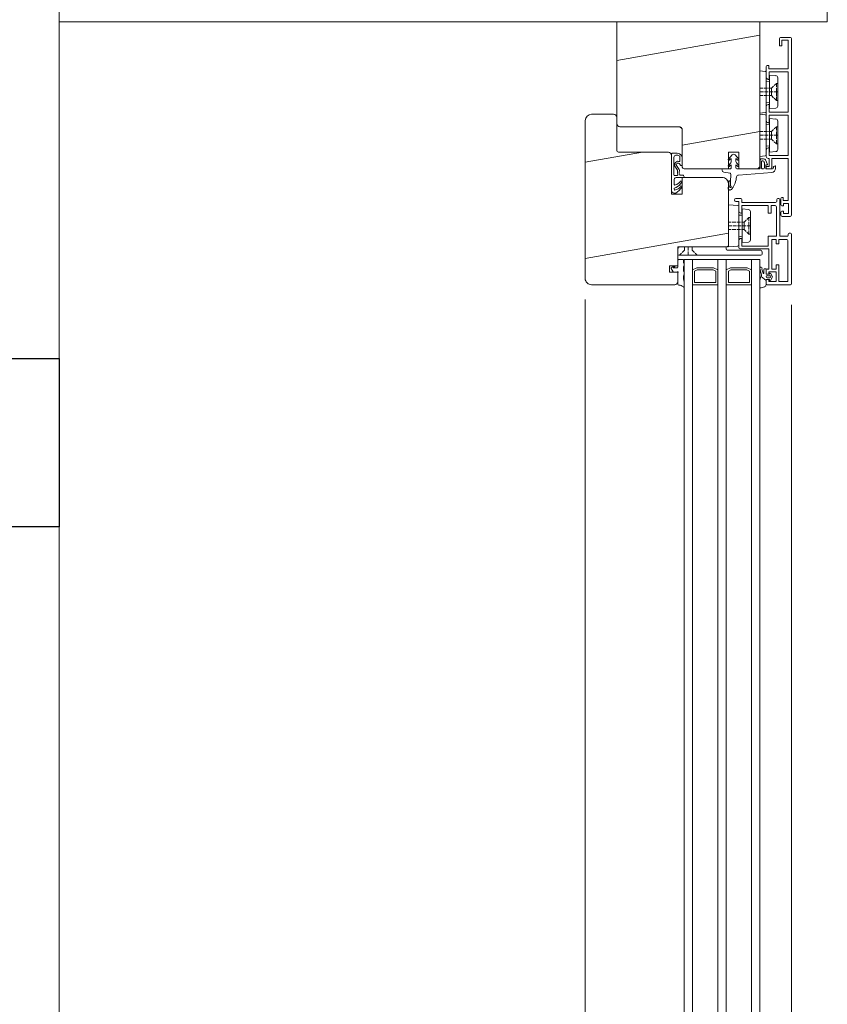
# Model space of a CAD drawing. Header units: metres. Extents: x -27.8 to 39.4, y -22.2 to 2.8.
# Tile 5 of 80: x -10.159 to -9.775, y -11.152 to -10.684. Entities that reach past the tile are written whole.
import ezdxf

# ---------------------------------------------------------------- set-up
doc = ezdxf.new("R2010")
doc.units = ezdxf.units.M
doc.header["$LTSCALE"] = 0.4
doc.header["$MEASUREMENT"] = 0
doc.layers.add('Neubau_S-Linien _ Schraffuren.2D', color=8, linetype='Continuous')
doc.layers.add('S-Linien _ Schraffuren.2D', color=8, linetype='Continuous', lineweight=9)
pattern_1 = [(10, (388.31789, -10.175), (-0.007814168, 0.0443163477), [])]

msp = doc.modelspace()

# ---------------------------------------------------------------- hatches: boundary and pattern name
at = {"layer": 'S-Linien _ Schraffuren.2D', "linetype": 'Continuous'}
h = msp.add_hatch(dxfattribs=at)
h.set_pattern_fill('HOLZ__VOLLHOLZ__HIRNHOLZ_33', color=256, style=0, pattern_type=2)
h.set_pattern_definition(pattern_1)
edge = h.paths.add_edge_path()
edge.add_line((-9.80704, -10.68506), (-9.80704, -10.70842))
edge.add_line((-9.80704, -10.70842), (-9.80704, -10.72844))
edge.add_line((-9.80704, -10.72844), (-9.80704, -10.75404))
edge.add_line((-9.80704, -10.75404), (-9.80801, -10.75501))
edge.add_line((-9.80801, -10.75501), (-9.81703, -10.75501))
edge.add_line((-9.81703, -10.75501), (-9.81703, -10.74718))
edge.add_line((-9.81703, -10.74718), (-9.8172, -10.74701))
edge.add_line((-9.8172, -10.74701), (-9.82202, -10.74701))
edge.add_line((-9.82202, -10.74701), (-9.82202, -10.75043))
edge.add_arc((-9.82174, -10.75059), 0.000318, 150.1197, 209.8803)
edge.add_line((-9.82202, -10.75075), (-9.82202, -10.75344))
edge.add_arc((-9.82174, -10.75359), 0.000318, 150.1197, 209.8803)
edge.add_line((-9.82202, -10.75375), (-9.82202, -10.75501))
edge.add_line((-9.82202, -10.75501), (-9.82507, -10.75501))
edge.add_line((-9.82507, -10.75501), (-9.8425, -10.75501))
edge.add_arc((-9.84251, -10.7535), 0.00151, 180.4007, 270.4007, ccw=False)
edge.add_line((-9.84403, -10.75351), (-9.84403, -10.73601))
edge.add_line((-9.84403, -10.73601), (-9.845, -10.73504))
edge.add_line((-9.845, -10.73504), (-9.87352, -10.73504))
edge.add_arc((-9.87349, -10.73352), 0.00151, 181.2015, 268.7985, ccw=False)
edge.add_line((-9.875, -10.73356), (-9.875, -10.73351))
edge.add_line((-9.875, -10.73351), (-9.875, -10.68506))
edge.add_line((-9.875, -10.68506), (-9.80704, -10.68506))
h = msp.add_hatch(dxfattribs=at)
h.set_pattern_fill('HOLZ__VOLLHOLZ__HIRNHOLZ_33', color=256, style=0, pattern_type=2)
h.set_pattern_definition(pattern_1)
edge = h.paths.add_edge_path()
edge.add_line((-9.82202, -10.76448), (-9.82202, -10.79153))
edge.add_line((-9.82202, -10.79153), (-9.82253, -10.79204))
edge.add_line((-9.82253, -10.79204), (-9.8235, -10.79204))
edge.add_arc((-9.82351, -10.79252), 0.000477, 88.7789, 91.2211)
edge.add_line((-9.82352, -10.79204), (-9.84601, -10.79204))
edge.add_line((-9.84601, -10.79204), (-9.84601, -10.79549))
edge.add_arc((-9.8455, -10.7955), 0.000519, 178.8773, 181.1227)
edge.add_line((-9.84601, -10.79551), (-9.84601, -10.79813))
edge.add_line((-9.84601, -10.79813), (-9.84601, -10.80101))
edge.add_line((-9.84601, -10.80101), (-9.85003, -10.80101))
edge.add_line((-9.85003, -10.80101), (-9.85003, -10.80402))
edge.add_line((-9.85003, -10.80402), (-9.84601, -10.80402))
edge.add_line((-9.84601, -10.80402), (-9.84601, -10.8085))
edge.add_line((-9.84601, -10.8085), (-9.84601, -10.80855))
edge.add_arc((-9.84753, -10.80852), 0.00151, 271.2018, 358.7982, ccw=False)
edge.add_line((-9.8475, -10.81003), (-9.88702, -10.81003))
edge.add_arc((-9.88702, -10.80702), 0.003, 180, 270, ccw=False)
edge.add_line((-9.89003, -10.80702), (-9.89003, -10.73203))
edge.add_arc((-9.88702, -10.73203), 0.003, 90.0027, 179.9973, ccw=False)
edge.add_line((-9.88702, -10.72903), (-9.87653, -10.72903))
edge.add_arc((-9.87652, -10.73054), 0.00151, 0.4007, 90.4007, ccw=False)
edge.add_line((-9.875, -10.73053), (-9.875, -10.73055))
edge.add_line((-9.875, -10.73055), (-9.875, -10.73349))
edge.add_arc((-9.87349, -10.73352), 0.00151, 178.7985, 181.2015)
edge.add_line((-9.875, -10.73356), (-9.875, -10.74604))
edge.add_arc((-9.87401, -10.74603), 0.00099, 180.3631, 261.6551)
edge.add_line((-9.87416, -10.74701), (-9.86861, -10.74701))
edge.add_line((-9.86861, -10.74701), (-9.85052, -10.74701))
edge.add_arc((-9.85052, -10.74852), 0.0015, 0, 90, ccw=False)
edge.add_line((-9.84902, -10.74852), (-9.84902, -10.74854))
edge.add_line((-9.84902, -10.74854), (-9.84902, -10.76703))
edge.add_line((-9.84902, -10.76703), (-9.84403, -10.76703))
edge.add_line((-9.84403, -10.76703), (-9.84403, -10.75903))
edge.add_line((-9.84403, -10.75903), (-9.82502, -10.75903))
edge.add_arc((-9.82502, -10.76204), 0.003, 0, 90, ccw=False)
edge.add_line((-9.82202, -10.76204), (-9.82202, -10.76276))
edge.add_line((-9.82202, -10.76276), (-9.82206, -10.76441))
edge.add_line((-9.82206, -10.76441), (-9.82202, -10.76448))

# ---------------------------------------------------------------- linework, layer by layer
at = {"layer": 'Neubau_S-Linien _ Schraffuren.2D', "linetype": 'Continuous', "flags": 128}
msp.add_lwpolyline([(-10.14, -10.925), (-13.025, -10.925), (-13.025, -10.845), (-10.14, -10.845)], close=True, dxfattribs=at)
at = {"layer": 'S-Linien _ Schraffuren.2D', "linetype": 'Continuous'}
for p, q in [((-10.14, -10.68506), (-10.14, -11.60506)), ((-9.88998, -11.47361), (-9.88998, -10.81702)), ((-9.79206, -11.47361), (-9.79206, -10.8195))]:
    msp.add_line(p, q, dxfattribs=at)
at = {"layer": 'S-Linien _ Schraffuren.2D', "linetype": 'Continuous', "flags": 128}
for points in [[(-9.775, -10.595), (-10.14, -10.595), (-10.14, -10.68506), (-9.775, -10.68506)], [(-9.83679, -10.803), (-9.83802, -10.80364), (-9.83802, -10.80901), (-9.82803, -10.80901), (-9.82803, -10.80364), (-9.82926, -10.803)], [(-9.82079, -10.803), (-9.82202, -10.80364), (-9.82202, -10.80901), (-9.81203, -10.80901), (-9.81203, -10.80364), (-9.81326, -10.803)]]:
    msp.add_lwpolyline(points, close=True, dxfattribs=at)
for points in [[(-9.875, -10.73351), (-9.875, -10.68506), (-9.79204, -10.68506)], [(-9.80704, -10.68506), (-9.80704, -10.75404)], [(-9.79764, -10.69306), (-9.79764, -10.69653), (-9.79663, -10.69653), (-9.79663, -10.69382), (-9.79362, -10.69382), (-9.79362, -10.70745), (-9.80272, -10.70745), (-9.80272, -10.70592), (-9.80353, -10.70592)], [(-9.79252, -10.69255), (-9.79714, -10.69255)], [(-9.79201, -10.77702), (-9.79201, -10.69306)], [(-9.8045, -10.70867), (-9.80704, -10.70842)], [(-9.80704, -10.70842), (-9.80704, -10.72844)], [(-9.80403, -10.70643), (-9.80403, -10.71142)], [(-9.80403, -10.70914), (-9.80403, -10.72772)], [(-9.80264, -10.71223), (-9.80264, -10.70884), (-9.79362, -10.70884), (-9.79362, -10.72801), (-9.80264, -10.72801), (-9.80264, -10.72463)], [(-9.79942, -10.7107), (-9.80242, -10.71045)], [(-9.80242, -10.72645), (-9.80242, -10.71045)], [(-9.80242, -10.71345), (-9.80403, -10.71329)], [(-9.80302, -10.71244), (-9.80281, -10.71244)], [(-9.79921, -10.71443), (-9.80018, -10.7154)], [(-9.79921, -10.71621), (-9.79921, -10.71443), (-9.79853, -10.71443)], [(-9.79853, -10.71168), (-9.79853, -10.72518)], [(-9.8056, -10.71667), (-9.80704, -10.71667)], [(-9.80526, -10.71845), (-9.80704, -10.71845)], [(-9.8056, -10.72018), (-9.80704, -10.72018)], [(-9.80336, -10.71667), (-9.80513, -10.71667)], [(-9.80336, -10.72018), (-9.80513, -10.72018)], [(-9.80302, -10.71845), (-9.80479, -10.71845)], [(-9.80149, -10.71667), (-9.80289, -10.71667)], [(-9.80052, -10.72116), (-9.80149, -10.72018), (-9.80289, -10.72018)], [(-9.80073, -10.71845), (-9.80255, -10.71845)], [(-9.80052, -10.7157), (-9.80149, -10.71667)], [(-9.80149, -10.71845), (-9.80149, -10.71667)], [(-9.80149, -10.71845), (-9.80149, -10.72018)], [(-9.79853, -10.71845), (-9.80031, -10.71845)], [(-9.79921, -10.71845), (-9.79921, -10.71667)], [(-9.79921, -10.71845), (-9.79921, -10.72023)], [(-9.80242, -10.72344), (-9.80403, -10.72357)], [(-9.80281, -10.72442), (-9.80302, -10.72442)], [(-9.79921, -10.72243), (-9.80018, -10.72145)], [(-9.79921, -10.72065), (-9.79921, -10.72243), (-9.79853, -10.72243)], [(-9.88702, -10.72903), (-9.87653, -10.72903)], [(-9.80704, -10.72844), (-9.8045, -10.72822)], [(-9.8045, -10.72924), (-9.80704, -10.72903)], [(-9.80704, -10.72903), (-9.80704, -10.74905)], [(-9.80403, -10.72543), (-9.80403, -10.73203)], [(-9.80264, -10.73284), (-9.80264, -10.72945), (-9.79362, -10.72945), (-9.79362, -10.74862), (-9.80264, -10.74862), (-9.80264, -10.74524)], [(-9.79942, -10.72615), (-9.80242, -10.72645)], [(-9.89003, -10.80702), (-9.89003, -10.73203)], [(-9.875, -10.73055), (-9.875, -10.74604)], [(-9.80403, -10.72975), (-9.80403, -10.74833)], [(-9.80242, -10.73402), (-9.80403, -10.7339)], [(-9.80302, -10.73305), (-9.80281, -10.73305)], [(-9.79942, -10.73131), (-9.80242, -10.73102)], [(-9.80242, -10.74701), (-9.80242, -10.73102)], [(-9.79853, -10.73229), (-9.79853, -10.74579)], [(-9.845, -10.73504), (-9.87352, -10.73504)], [(-9.84403, -10.75351), (-9.84403, -10.73601)], [(-9.8056, -10.73728), (-9.80704, -10.73728)], [(-9.80336, -10.73728), (-9.80513, -10.73728)], [(-9.80149, -10.73728), (-9.80289, -10.73728)], [(-9.80052, -10.73631), (-9.80149, -10.73728)], [(-9.80149, -10.73902), (-9.80149, -10.73728)], [(-9.79921, -10.73504), (-9.80018, -10.73601)], [(-9.79921, -10.73682), (-9.79921, -10.73504), (-9.79853, -10.73504)], [(-9.79921, -10.73902), (-9.79921, -10.73724)], [(-9.80526, -10.73902), (-9.80704, -10.73902)], [(-9.8056, -10.74079), (-9.80704, -10.74079)], [(-9.80336, -10.74079), (-9.80513, -10.74079)], [(-9.80302, -10.73902), (-9.80479, -10.73902)], [(-9.80052, -10.74177), (-9.80149, -10.74079), (-9.80289, -10.74079)], [(-9.80073, -10.73902), (-9.80255, -10.73902)], [(-9.80149, -10.73902), (-9.80149, -10.74079)], [(-9.79853, -10.73902), (-9.80031, -10.73902)], [(-9.79921, -10.74304), (-9.80018, -10.74206)], [(-9.79921, -10.73902), (-9.79921, -10.74079)], [(-9.79921, -10.74126), (-9.79921, -10.74304), (-9.79853, -10.74304)], [(-9.87416, -10.74701), (-9.8505, -10.74701)], [(-9.84872, -10.74752), (-9.84893, -10.74761), (-9.84902, -10.74782)], [(-9.84902, -10.74782), (-9.84902, -10.76534), (-9.84889, -10.76572), (-9.84864, -10.7661), (-9.84826, -10.76635), (-9.84788, -10.76648), (-9.84745, -10.76652), (-9.84703, -10.76644)], [(-9.84872, -10.74752), (-9.8464, -10.74752)], [(-9.84403, -10.74934), (-9.84428, -10.74875), (-9.84466, -10.74824), (-9.84517, -10.74786), (-9.84576, -10.74761), (-9.8464, -10.74752)], [(-9.80704, -10.75404), (-9.80801, -10.75501), (-9.81703, -10.75501), (-9.81703, -10.74701), (-9.82202, -10.74701), (-9.82202, -10.75501), (-9.8425, -10.75501)], [(-9.82198, -10.7504), (-9.82024, -10.74833)], [(-9.8188, -10.74833), (-9.81707, -10.7504)], [(-9.80242, -10.74401), (-9.80403, -10.74418)], [(-9.80403, -10.74604), (-9.80403, -10.74905)], [(-9.80281, -10.74503), (-9.80302, -10.74503)], [(-9.79942, -10.74676), (-9.80242, -10.74701)], [(-9.84902, -10.74854), (-9.84902, -10.76703), (-9.84403, -10.76703), (-9.84403, -10.75903), (-9.82502, -10.75903)], [(-9.8469, -10.74854), (-9.84728, -10.74862), (-9.84762, -10.74883), (-9.84783, -10.74913), (-9.84792, -10.74951)], [(-9.84792, -10.75785), (-9.84792, -10.74951)], [(-9.8461, -10.75133), (-9.84665, -10.75158), (-9.84707, -10.75197), (-9.84737, -10.75247), (-9.84745, -10.75302), (-9.84737, -10.75362), (-9.84711, -10.75412)], [(-9.8469, -10.74854), (-9.8464, -10.74854), (-9.84601, -10.74854)], [(-9.84542, -10.75243), (-9.84568, -10.75226), (-9.84601, -10.75222), (-9.84631, -10.7523), (-9.84656, -10.75252), (-9.84673, -10.75281), (-9.84673, -10.75311), (-9.84661, -10.75345)], [(-9.84538, -10.75146), (-9.84563, -10.75142), (-9.8461, -10.75133)], [(-9.845, -10.74934), (-9.84513, -10.749), (-9.84538, -10.74875), (-9.84568, -10.74858), (-9.84601, -10.74854)], [(-9.84453, -10.75332), (-9.84542, -10.75243)], [(-9.84538, -10.75146), (-9.84513, -10.75142), (-9.845, -10.7512)], [(-9.845, -10.74934), (-9.845, -10.7512)], [(-9.84403, -10.74934), (-9.84403, -10.75311)], [(-9.82198, -10.75345), (-9.82083, -10.75209)], [(-9.82062, -10.75146), (-9.82062, -10.75006), (-9.82155, -10.75087)], [(-9.81749, -10.75087), (-9.81842, -10.75006), (-9.81842, -10.75146)], [(-9.81821, -10.75209), (-9.81707, -10.7534)], [(-9.80704, -10.74905), (-9.8045, -10.74879)], [(-9.80683, -10.75455), (-9.80683, -10.75065)], [(-9.80632, -10.75015), (-9.80526, -10.75015)], [(-9.80623, -10.75167), (-9.80623, -10.7545)], [(-9.80568, -10.75116), (-9.80573, -10.75116)], [(-9.80492, -10.75188), (-9.80496, -10.75175)], [(-9.80484, -10.7545), (-9.80484, -10.7523)], [(-9.80437, -10.75074), (-9.8034, -10.75285)], [(-9.80302, -10.75002), (-9.80264, -10.75002), (-9.80264, -10.75383), (-9.80403, -10.75383), (-9.80403, -10.75455)], [(-9.80141, -10.75455), (-9.80141, -10.75002), (-9.79362, -10.75002), (-9.79362, -10.77004), (-9.79603, -10.77004), (-9.79603, -10.76851), (-9.79654, -10.76851)], [(-9.84711, -10.75412), (-9.84618, -10.75561)], [(-9.84661, -10.75345), (-9.84542, -10.75531)], [(-9.84614, -10.75586), (-9.84623, -10.75679), (-9.84606, -10.75776)], [(-9.84614, -10.75586), (-9.84618, -10.75561)], [(-9.84529, -10.75582), (-9.84529, -10.75556), (-9.84542, -10.75531)], [(-9.84529, -10.75582), (-9.84542, -10.75654), (-9.84534, -10.75721), (-9.84513, -10.75785)], [(-9.84453, -10.75332), (-9.84432, -10.7534), (-9.84411, -10.75332), (-9.84403, -10.75311)], [(-9.82502, -10.75561), (-9.82507, -10.75501), (-9.82113, -10.75501)], [(-9.82121, -10.75704), (-9.82418, -10.75649)], [(-9.82193, -10.7609), (-9.82185, -10.76081), (-9.82172, -10.76073), (-9.82164, -10.76073), (-9.82147, -10.76073), (-9.8213, -10.76085), (-9.82117, -10.76111), (-9.82117, -10.76123), (-9.82113, -10.76166), (-9.82113, -10.76233), (-9.8213, -10.76318), (-9.82143, -10.76352), (-9.82134, -10.76377), (-9.82117, -10.7639), (-9.82096, -10.7639), (-9.82079, -10.76377), (-9.82066, -10.7636), (-9.82071, -10.76339), (-9.82096, -10.7631), (-9.82092, -10.76238), (-9.82092, -10.76174), (-9.82092, -10.76132), (-9.82092, -10.76111), (-9.82083, -10.75755)], [(-9.82062, -10.75455), (-9.82062, -10.75311), (-9.82155, -10.75387)], [(-9.81749, -10.75387), (-9.81842, -10.75311), (-9.81842, -10.75455)], [(-9.81791, -10.75501), (-9.80733, -10.75501)], [(-9.80132, -10.75666), (-9.81715, -10.75789)], [(-9.80573, -10.75501), (-9.8053, -10.75501)], [(-9.80357, -10.75311), (-9.80424, -10.75311), (-9.8042, -10.75501), (-9.80111, -10.75501)], [(-9.80353, -10.75501), (-9.80192, -10.75501)], [(-9.80061, -10.75455), (-9.80061, -10.75425)], [(-9.80035, -10.75379), (-9.7998, -10.75357)], [(-9.79955, -10.75374), (-9.79955, -10.75476)], [(-9.82202, -10.76204), (-9.82202, -10.79153), (-9.82253, -10.79204), (-9.84601, -10.79204), (-9.84601, -10.80101), (-9.85003, -10.80101), (-9.85003, -10.80402), (-9.84601, -10.80402), (-9.84601, -10.8085)], [(-9.84792, -10.75785), (-9.84783, -10.75806), (-9.84762, -10.75814)], [(-9.84479, -10.76085), (-9.84462, -10.76077), (-9.84441, -10.76077), (-9.84424, -10.76085), (-9.84415, -10.76102), (-9.84415, -10.76123), (-9.84424, -10.7614), (-9.84474, -10.76212), (-9.84538, -10.7628), (-9.8461, -10.76335), (-9.84686, -10.76382), (-9.84771, -10.76411), (-9.84783, -10.76437), (-9.84779, -10.76466), (-9.84762, -10.76492), (-9.84737, -10.76504), (-9.84711, -10.765), (-9.84648, -10.76483), (-9.84589, -10.76453), (-9.84534, -10.76415), (-9.84487, -10.76365), (-9.84453, -10.7631)], [(-9.8464, -10.75903), (-9.84686, -10.75908), (-9.84724, -10.75924), (-9.84754, -10.75958), (-9.84771, -10.76001), (-9.84771, -10.76043)], [(-9.84771, -10.76043), (-9.84771, -10.76242)], [(-9.84635, -10.75814), (-9.84762, -10.75814)], [(-9.8472, -10.76263), (-9.84648, -10.76238), (-9.8458, -10.762), (-9.84525, -10.76145), (-9.84479, -10.76085)], [(-9.84318, -10.75903), (-9.8464, -10.75903)], [(-9.84635, -10.75814), (-9.8461, -10.75802), (-9.84606, -10.75776)], [(-9.84513, -10.75785), (-9.84483, -10.75802)], [(-9.84483, -10.75802), (-9.84352, -10.75802)], [(-9.84318, -10.75903), (-9.84305, -10.75874), (-9.84309, -10.75844), (-9.84326, -10.75819), (-9.84352, -10.75802)], [(-9.82016, -10.76437), (-9.82041, -10.76462), (-9.82058, -10.76479), (-9.82079, -10.76492), (-9.821, -10.76496), (-9.82117, -10.765), (-9.8213, -10.76504), (-9.82143, -10.76504), (-9.82151, -10.76504), (-9.82172, -10.76496), (-9.82185, -10.76483), (-9.82193, -10.76462), (-9.82206, -10.76441), (-9.82202, -10.76276), (-9.82202, -10.7625), (-9.82202, -10.76195), (-9.82202, -10.7614), (-9.82202, -10.76111), (-9.82198, -10.76102), (-9.82193, -10.7609)], [(-9.84771, -10.76242), (-9.84758, -10.76259), (-9.84741, -10.76267), (-9.8472, -10.76263)], [(-9.84703, -10.76644), (-9.84614, -10.76593), (-9.84538, -10.76525), (-9.8447, -10.76449), (-9.84415, -10.76365), (-9.84407, -10.76339), (-9.84424, -10.76314), (-9.84453, -10.7631)], [(-9.81901, -10.76982), (-9.81901, -10.76961)], [(-9.81842, -10.76902), (-9.81614, -10.76902)], [(-9.81703, -10.77503), (-9.81703, -10.77042), (-9.81842, -10.77042)], [(-9.81563, -10.76953), (-9.81563, -10.77101), (-9.79955, -10.77101)], [(-9.79904, -10.77054), (-9.79904, -10.76953)], [(-9.79853, -10.76902), (-9.79802, -10.76902)], [(-9.79752, -10.76953), (-9.79752, -10.78701), (-9.79405, -10.78701)], [(-9.79701, -10.76902), (-9.79701, -10.77203)], [(-9.79654, -10.77253), (-9.79574, -10.77253), (-9.79574, -10.77143), (-9.79341, -10.77143), (-9.79341, -10.77613), (-9.79574, -10.77613), (-9.79574, -10.77503), (-9.79654, -10.77503)], [(-9.82202, -10.77203), (-9.81749, -10.77241)], [(-9.82202, -10.77203), (-9.82202, -10.79204)], [(-9.81703, -10.77291), (-9.81703, -10.79111)], [(-9.81584, -10.77605), (-9.81601, -10.77605)], [(-9.79972, -10.77241), (-9.80162, -10.77241), (-9.80162, -10.77605), (-9.80302, -10.77605), (-9.80302, -10.77241), (-9.81563, -10.77241), (-9.81563, -10.77583)], [(-9.81563, -10.78823), (-9.81563, -10.79162), (-9.80302, -10.79162), (-9.80302, -10.78701), (-9.79921, -10.78701), (-9.79921, -10.77291)], [(-9.81245, -10.77427), (-9.81542, -10.77401), (-9.81542, -10.79001)], [(-9.81174, -10.77469), (-9.8119, -10.77448)], [(-9.81152, -10.77528), (-9.81152, -10.78878)], [(-9.79701, -10.77554), (-9.79701, -10.77702)], [(-9.82071, -10.78028), (-9.82202, -10.78028)], [(-9.81846, -10.78028), (-9.82028, -10.78028)], [(-9.81622, -10.78028), (-9.81804, -10.78028)], [(-9.81542, -10.77702), (-9.81703, -10.77689)], [(-9.81351, -10.7793), (-9.81449, -10.78028), (-9.81576, -10.78028)], [(-9.81449, -10.78201), (-9.81449, -10.78028)], [(-9.81224, -10.77803), (-9.81317, -10.77901)], [(-9.81152, -10.77803), (-9.81224, -10.77803)], [(-9.81224, -10.77981), (-9.81224, -10.77803)], [(-9.81224, -10.78201), (-9.81224, -10.78024)], [(-9.79654, -10.77753), (-9.79252, -10.77753)], [(-9.82037, -10.78201), (-9.82202, -10.78201)], [(-9.82071, -10.78379), (-9.82202, -10.78379)], [(-9.81846, -10.78379), (-9.82028, -10.78379)], [(-9.81813, -10.78201), (-9.8199, -10.78201)], [(-9.81622, -10.78379), (-9.81804, -10.78379)], [(-9.81588, -10.78201), (-9.81766, -10.78201)], [(-9.81449, -10.78201), (-9.81449, -10.78379), (-9.81576, -10.78379)], [(-9.81364, -10.78201), (-9.81542, -10.78201)], [(-9.81351, -10.78472), (-9.81449, -10.78379)], [(-9.81152, -10.78201), (-9.81317, -10.78201)], [(-9.81224, -10.78603), (-9.81317, -10.78506)], [(-9.81224, -10.78201), (-9.81224, -10.78379)], [(-9.81224, -10.78426), (-9.81224, -10.78603), (-9.81152, -10.78603)], [(-9.79303, -10.78553), (-9.79252, -10.78553)], [(-9.81542, -10.78701), (-9.81703, -10.78718)], [(-9.81703, -10.79251), (-9.81703, -10.78904)], [(-9.81601, -10.78802), (-9.81584, -10.78802)], [(-9.81245, -10.78976), (-9.81542, -10.79001)], [(-9.79421, -10.78853), (-9.79802, -10.78853), (-9.79802, -10.79052), (-9.79934, -10.79052), (-9.79934, -10.78853), (-9.80132, -10.78853), (-9.80132, -10.80254), (-9.79934, -10.80254), (-9.79934, -10.80051), (-9.79802, -10.80051), (-9.79802, -10.8085), (-9.79371, -10.8085)], [(-9.79371, -10.8085), (-9.79371, -10.78904)], [(-9.79354, -10.78654), (-9.79354, -10.78603)], [(-9.79201, -10.78603), (-9.79201, -10.80952)], [(-9.84601, -10.79302), (-9.84601, -10.79551)], [(-9.84525, -10.79602), (-9.84424, -10.795)], [(-9.8235, -10.79204), (-9.84502, -10.79204)], [(-9.84394, -10.79467), (-9.84288, -10.79365)], [(-9.84288, -10.79204), (-9.84288, -10.79259)], [(-9.84288, -10.79306), (-9.84288, -10.79365), (-9.84288, -10.79251)], [(-9.84106, -10.79204), (-9.84106, -10.79378)], [(-9.84106, -10.79424), (-9.84106, -10.79602)], [(-9.8392, -10.79204), (-9.8392, -10.79365)], [(-9.83814, -10.79467), (-9.8392, -10.79365)], [(-9.83683, -10.79602), (-9.83785, -10.795)], [(-9.82303, -10.79302), (-9.82303, -10.79251)], [(-9.80704, -10.79352), (-9.82253, -10.79352)], [(-9.82202, -10.79204), (-9.81749, -10.79162)], [(-9.80353, -10.80254), (-9.80272, -10.80254), (-9.80272, -10.79302), (-9.81652, -10.79302)], [(-9.80602, -10.79551), (-9.80602, -10.79454)], [(-9.84601, -10.80171), (-9.84601, -10.79831)], [(-9.8457, -10.79801), (-9.8436, -10.79801)], [(-9.84551, -10.79602), (-9.80653, -10.79602)], [(-9.84331, -10.79831), (-9.84331, -10.79915)], [(-9.807, -10.79801), (-9.84301, -10.79801)], [(-9.84301, -11.49211), (-9.84301, -10.79801)], [(-9.83903, -10.79801), (-9.83903, -11.49211)], [(-9.82701, -11.49211), (-9.82701, -10.79801)], [(-9.82299, -10.79801), (-9.82299, -11.4921)], [(-9.81102, -11.49211), (-9.81102, -10.79801)], [(-9.807, -10.79801), (-9.807, -11.49211)], [(-9.84919, -10.80195), (-9.84771, -10.80101), (-9.84741, -10.80101)], [(-9.8483, -10.80381), (-9.84915, -10.80233)], [(-9.84754, -10.80152), (-9.84817, -10.80203), (-9.84633, -10.80203)], [(-9.8461, -10.80385), (-9.8464, -10.80402), (-9.84796, -10.80402)], [(-9.84601, -10.80973), (-9.84601, -10.80444), (-9.84585, -10.8041)], [(-9.84331, -10.80186), (-9.84331, -10.80317)], [(-9.83903, -10.803), (-9.837, -10.80203), (-9.829, -10.80203), (-9.82701, -10.803)], [(-9.82299, -10.80298), (-9.821, -10.80203), (-9.813, -10.80203), (-9.81102, -10.803)], [(-9.81102, -10.81003), (-9.81102, -10.803)], [(-9.807, -10.80237), (-9.80623, -10.80533)], [(-9.80551, -10.80457), (-9.80611, -10.80254)], [(-9.80513, -10.80271), (-9.80513, -10.80448)], [(-9.80403, -10.80482), (-9.80403, -10.8025), (-9.80492, -10.8025)], [(-9.80403, -10.80453), (-9.80403, -10.803)], [(-9.80272, -10.80804), (-9.80272, -10.8085), (-9.79934, -10.8085), (-9.79934, -10.80381), (-9.80272, -10.80381), (-9.80272, -10.80453)], [(-9.84331, -10.80588), (-9.84331, -10.80715)], [(-9.80704, -10.80859), (-9.80704, -10.81109)], [(-9.80403, -10.80999), (-9.80403, -10.80795), (-9.80645, -10.80613)], [(-9.80645, -10.80613), (-9.80403, -10.80795), (-9.80403, -10.8077)], [(-9.80403, -10.80952), (-9.80403, -10.80804)], [(-9.80251, -10.80474), (-9.80251, -10.80503), (-9.80382, -10.80503)], [(-9.80382, -10.80753), (-9.80251, -10.80753), (-9.80251, -10.80783)], [(-9.80323, -10.80503), (-9.80353, -10.80503)], [(-9.80353, -10.80753), (-9.80323, -10.80753)], [(-9.80234, -10.80571), (-9.80348, -10.80571)], [(-9.80348, -10.80681), (-9.80234, -10.80681)], [(-9.80116, -10.80592), (-9.80204, -10.80457)], [(-9.80204, -10.80795), (-9.80116, -10.8066)], [(-9.8475, -10.81003), (-9.88702, -10.81003)], [(-9.83903, -10.81003), (-9.82701, -10.81003)], [(-9.82299, -10.81003), (-9.81102, -10.81003)], [(-9.80636, -10.81155), (-9.80467, -10.81096)], [(-9.79252, -10.81003), (-9.80353, -10.81003)]]:
    msp.add_lwpolyline(points, dxfattribs=at)
for points in [[(-9.80704, -10.68506), (-9.80704, -10.70842), (-9.80704, -10.72844), (-9.80704, -10.75404), (-9.80801, -10.75501), (-9.81703, -10.75501), (-9.81703, -10.74718), (-9.8172, -10.74701), (-9.82202, -10.74701), (-9.82202, -10.75043, 0.26683), (-9.82202, -10.75075), (-9.82202, -10.75344, 0.26683), (-9.82202, -10.75375), (-9.82202, -10.75501), (-9.82507, -10.75501), (-9.8425, -10.75501, -0.414214), (-9.84403, -10.75351), (-9.84403, -10.73601), (-9.845, -10.73504), (-9.87352, -10.73504, -0.401982), (-9.875, -10.73356), (-9.875, -10.73351), (-9.875, -10.68506)], [(-9.82202, -10.76448), (-9.82202, -10.79153), (-9.82253, -10.79204), (-9.8235, -10.79204, 0.010657), (-9.82352, -10.79204), (-9.84601, -10.79204), (-9.84601, -10.79549, 0.009798), (-9.84601, -10.79551), (-9.84601, -10.79813), (-9.84601, -10.80101), (-9.85003, -10.80101), (-9.85003, -10.80402), (-9.84601, -10.80402), (-9.84601, -10.8085), (-9.84601, -10.80855, -0.401979), (-9.8475, -10.81003), (-9.88702, -10.81003, -0.414214), (-9.89003, -10.80702), (-9.89003, -10.73203, -0.414185), (-9.88702, -10.72903), (-9.87653, -10.72903, -0.414214), (-9.875, -10.73053), (-9.875, -10.73055), (-9.875, -10.73349, 0.010486), (-9.875, -10.73356), (-9.875, -10.74604, 0.370368), (-9.87416, -10.74701), (-9.86861, -10.74701), (-9.85052, -10.74701, -0.414214), (-9.84902, -10.74852), (-9.84902, -10.74854), (-9.84902, -10.76703), (-9.84403, -10.76703), (-9.84403, -10.75903), (-9.82502, -10.75903, -0.414214), (-9.82202, -10.76204), (-9.82202, -10.76276), (-9.82206, -10.76441)]]:
    msp.add_lwpolyline(points, format="xyb", close=True, dxfattribs=at)
for points in [[(-9.79764, -10.69304, -0.413711), (-9.79716, -10.69255)], [(-9.79254, -10.69255, -0.413739), (-9.79206, -10.69304)], [(-9.80403, -10.70641, -0.413711), (-9.80355, -10.70592)], [(-9.80452, -10.70863, -0.388445), (-9.80408, -10.70912)], [(-9.79948, -10.71067, -0.388445), (-9.79857, -10.71166)], [(-9.80304, -10.7124, -0.413739), (-9.80403, -10.7114)], [(-9.80264, -10.71221, -0.413739), (-9.80283, -10.7124)], [(-9.80403, -10.72541, -0.413711), (-9.80304, -10.72442)], [(-9.80283, -10.72442, -0.413739), (-9.80264, -10.72461)], [(-9.89003, -10.73203, -0.414185), (-9.88702, -10.72903)], [(-9.87653, -10.72903, -0.414214), (-9.875, -10.73053)], [(-9.80408, -10.7277, -0.388445), (-9.80452, -10.72818)], [(-9.80452, -10.72924, -0.388445), (-9.80408, -10.72973)], [(-9.79857, -10.72516, -0.388445), (-9.79948, -10.72615)], [(-9.87352, -10.73504, -0.414214), (-9.875, -10.73349)], [(-9.80304, -10.73301, -0.413739), (-9.80403, -10.73201)], [(-9.80264, -10.73282, -0.413739), (-9.80283, -10.73301)], [(-9.79948, -10.73128, -0.388445), (-9.79857, -10.73227)], [(-9.845, -10.73504, -0.413739), (-9.84403, -10.73601)], [(-9.87416, -10.74701, -0.370368), (-9.875, -10.74604)], [(-9.85052, -10.74701, -0.414214), (-9.84902, -10.74852)], [(-9.82028, -10.74831, -0.211218), (-9.81954, -10.74799, -0.211218), (-9.81881, -10.74831)], [(-9.80408, -10.7483, -0.388445), (-9.80452, -10.74879)], [(-9.80403, -10.74602, -0.413711), (-9.80304, -10.74503)], [(-9.80283, -10.74503, -0.413739), (-9.80264, -10.74522)], [(-9.79857, -10.74577, -0.388445), (-9.79948, -10.74676)], [(-9.82156, -10.75085, -0.383122), (-9.82198, -10.7508, -0.383122), (-9.82198, -10.75038)], [(-9.82066, -10.75144, -0.174966), (-9.82089, -10.75207)], [(-9.81819, -10.75207, -0.174966), (-9.81842, -10.75144)], [(-9.81711, -10.75038, -0.383122), (-9.81711, -10.7508, -0.383123), (-9.81753, -10.75085)], [(-9.80683, -10.75063, -0.198892), (-9.80668, -10.75029, -0.198893), (-9.80634, -10.75015)], [(-9.80623, -10.75165, -0.198743), (-9.80609, -10.7513, -0.198743), (-9.80575, -10.75116)], [(-9.80569, -10.75116, -0.343803), (-9.80498, -10.75174)], [(-9.80528, -10.75015, -0.291162), (-9.80438, -10.75072)], [(-9.80493, -10.75187, -0.108411), (-9.80484, -10.75228)], [(-9.80304, -10.75002, -0.413739), (-9.80403, -10.74902)], [(-9.80342, -10.75284, -0.256017), (-9.80343, -10.75302, -0.256017), (-9.80359, -10.75311)], [(-9.8425, -10.75501, -0.414214), (-9.84403, -10.75351)], [(-9.82421, -10.75648, -0.34062), (-9.82502, -10.75557)], [(-9.82156, -10.75385, -0.383122), (-9.82198, -10.75381, -0.383122), (-9.82198, -10.75338)], [(-9.82123, -10.75705, -0.370449), (-9.82083, -10.75755)], [(-9.82066, -10.75453, -0.198731), (-9.82081, -10.75487, -0.19873), (-9.82115, -10.75501)], [(-9.81794, -10.75501, -0.413739), (-9.81842, -10.75453)], [(-9.81711, -10.75338, -0.383122), (-9.81711, -10.75381, -0.383123), (-9.81753, -10.75385)], [(-9.80687, -10.75453, -0.198918), (-9.80701, -10.75487, -0.198918), (-9.80736, -10.75501)], [(-9.80575, -10.75497, -0.199017), (-9.80609, -10.75483, -0.199018), (-9.80623, -10.75448)], [(-9.80484, -10.75448, -0.413066), (-9.80532, -10.75497)], [(-9.80355, -10.75501, -0.413739), (-9.80403, -10.75453)], [(-9.80145, -10.75453, -0.413739), (-9.80194, -10.75501)], [(-9.79955, -10.75475, -0.398436), (-9.80138, -10.75666)], [(-9.80065, -10.75453, -0.413739), (-9.80113, -10.75501)], [(-9.80065, -10.75423, -0.293787), (-9.80036, -10.75379)], [(-9.79982, -10.75355, -0.254717), (-9.79963, -10.75356, -0.254717), (-9.79955, -10.75372)], [(-9.82502, -10.75903, -0.414214), (-9.82202, -10.76204)], [(-9.81812, -10.75877, -0.122462), (-9.82018, -10.76435)], [(-9.81812, -10.75878, -0.37162), (-9.81717, -10.75789)], [(-9.81906, -10.76959, -0.413711), (-9.81844, -10.76898)], [(-9.81844, -10.77042, -0.413739), (-9.81906, -10.7698)], [(-9.81616, -10.76902, -0.413739), (-9.81567, -10.76951)], [(-9.79908, -10.77052, -0.413739), (-9.79957, -10.77101)], [(-9.79904, -10.76951, -0.413711), (-9.79855, -10.76902)], [(-9.79804, -10.76902, -0.413739), (-9.79756, -10.76951)], [(-9.79705, -10.769, -0.413711), (-9.79656, -10.76851)], [(-9.81751, -10.77241, -0.388445), (-9.81707, -10.77289)], [(-9.81603, -10.776, -0.413739), (-9.81703, -10.77501)], [(-9.81567, -10.77581, -0.413739), (-9.81586, -10.776)], [(-9.81247, -10.77427, -0.388445), (-9.81157, -10.77526)], [(-9.79974, -10.77241, -0.413739), (-9.79925, -10.77289)], [(-9.79656, -10.77249, -0.413739), (-9.79705, -10.772)], [(-9.79705, -10.77552, -0.413711), (-9.79656, -10.77503)], [(-9.79656, -10.77748, -0.413739), (-9.79705, -10.777)], [(-9.79206, -10.777, -0.413739), (-9.79254, -10.77748)], [(-9.79354, -10.78601, -0.413711), (-9.79305, -10.78553)], [(-9.79254, -10.78553, -0.413739), (-9.79206, -10.78601)], [(-9.81703, -10.78902, -0.413711), (-9.81603, -10.78802)], [(-9.81586, -10.78802, -0.413739), (-9.81567, -10.78821)], [(-9.81157, -10.78876, -0.388445), (-9.81247, -10.78975)], [(-9.79424, -10.78853, -0.413739), (-9.79375, -10.78902)], [(-9.79358, -10.78652, -0.413739), (-9.79407, -10.78701)], [(-9.84601, -10.79304, -0.413739), (-9.84502, -10.79204)], [(-9.82352, -10.79204, -0.413711), (-9.82303, -10.79251)], [(-9.82253, -10.79352, -0.413739), (-9.82303, -10.79302)], [(-9.81707, -10.79109, -0.388445), (-9.81751, -10.79158)], [(-9.81654, -10.79297, -0.413739), (-9.81703, -10.79249)], [(-9.80704, -10.79352, -0.413711), (-9.80602, -10.79454)], [(-9.84551, -10.79602, -0.413739), (-9.84601, -10.79549)], [(-9.84601, -10.79833, -0.413711), (-9.8457, -10.79801)], [(-9.84362, -10.79797, -0.413739), (-9.84331, -10.79828)], [(-9.84323, -10.79939, -0.144222), (-9.84331, -10.79913)], [(-9.84325, -10.79939, -0.294886), (-9.84325, -10.80158)], [(-9.80602, -10.79551, -0.413739), (-9.80653, -10.79602)], [(-9.84915, -10.80233, -0.253353), (-9.84919, -10.80195)], [(-9.84795, -10.80402, -0.267672), (-9.8483, -10.80381)], [(-9.84748, -10.80101, -0.2796), (-9.84738, -10.80127, -0.279599), (-9.84754, -10.80152)], [(-9.84601, -10.80171, -0.413739), (-9.84633, -10.80203)], [(-9.8461, -10.80385, -0.339057), (-9.8459, -10.80386, -0.339057), (-9.84585, -10.8041)], [(-9.84331, -10.80184, -0.144222), (-9.84323, -10.80158)], [(-9.84323, -10.80342, -0.144222), (-9.84331, -10.80315)], [(-9.84325, -10.80341, -0.294886), (-9.84325, -10.8056)], [(-9.80701, -10.80235, -0.361986), (-9.80677, -10.80172, -0.361986), (-9.8061, -10.80184, -0.361986), (-9.8061, -10.80252)], [(-9.80513, -10.80446, -0.349824), (-9.80528, -10.80465, -0.349824), (-9.8055, -10.80455)], [(-9.80513, -10.80269, -0.413711), (-9.80494, -10.8025)], [(-9.80403, -10.80298, -0.413711), (-9.80355, -10.8025)], [(-9.80251, -10.80471, -0.328122), (-9.80234, -10.80449, -0.328122), (-9.80208, -10.80459)], [(-9.88702, -10.81003, -0.414214), (-9.89003, -10.80702)], [(-9.84601, -10.80848, -0.414214), (-9.8475, -10.81003)], [(-9.84336, -10.80715, -0.063385), (-9.84302, -10.81087)], [(-9.84331, -10.80586, -0.144222), (-9.84323, -10.8056)], [(-9.80707, -10.80855, -0.098056), (-9.80648, -10.80609)], [(-9.80648, -10.80609, -0.011663), (-9.80635, -10.80582)], [(-9.80627, -10.80529, -0.206433), (-9.80631, -10.80584)], [(-9.80355, -10.80499, -0.413739), (-9.80403, -10.80451)], [(-9.80384, -10.80499, -0.413739), (-9.80403, -10.8048)], [(-9.80352, -10.80681, -0.38616), (-9.80403, -10.80624, -0.386159), (-9.80352, -10.80567)], [(-9.80403, -10.80768, -0.413711), (-9.80384, -10.80749)], [(-9.80403, -10.80802, -0.413711), (-9.80355, -10.80753)], [(-9.80276, -10.80451, -0.413739), (-9.80325, -10.80499)], [(-9.80325, -10.80753, -0.413739), (-9.80276, -10.80802)], [(-9.80208, -10.80794, -0.328135), (-9.80234, -10.80803, -0.328136), (-9.80251, -10.80781)], [(-9.80239, -10.80567, -0.38616), (-9.80187, -10.80624, -0.38616), (-9.80239, -10.80681)], [(-9.80116, -10.8059, -0.256388), (-9.80116, -10.80658)], [(-9.84555, -10.8102, -0.400509), (-9.84601, -10.80971)], [(-9.84556, -10.8102, -0.167252), (-9.8434, -10.81107)], [(-9.84301, -10.81088, -0.303671), (-9.84314, -10.8111, -0.303673), (-9.84339, -10.81107)], [(-9.80638, -10.81152, -0.244441), (-9.80683, -10.81146, -0.244441), (-9.80704, -10.81107)], [(-9.80403, -10.80996, -0.314952), (-9.80469, -10.8109)], [(-9.80355, -10.80999, -0.413739), (-9.80403, -10.8095)], [(-9.79206, -10.8095, -0.413739), (-9.79254, -10.80999)]]:
    msp.add_lwpolyline(points, format="xyb", dxfattribs=at)

doc.saveas('drawing.dxf')
